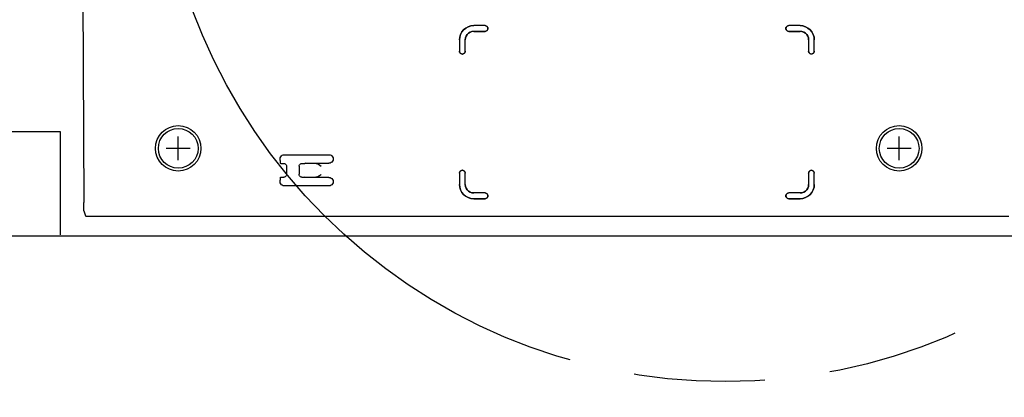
# Model space of a CAD drawing. Extents: x 52 to 403, y 35 to 214.
# Tile 13 of 18: x 254.66 to 272, y 153.82 to 160.48. Entities that reach past the tile are written whole.
import ezdxf

# ---------------------------------------------------------------- set-up
doc = ezdxf.new("R2010")
doc.units = 0
doc.header["$LTSCALE"] = 23.1
doc.linetypes.add('PHANTOM', pattern=[0.8, 0.45, -0.05, 0.1, -0.05, 0.1, -0.05])
doc.layers.get('0').update_dxf_attribs({"linetype": 'CONTINUOUS'})
for name, color, linetype in [('ALL_AXIS', 7, 'CONTINUOUS'), ('ALL_CURVE', 7, 'CONTINUOUS'), ('ALL_DIM', 7, 'CONTINUOUS'), ('ALL_FEATURES', 7, 'CONTINUOUS'), ('DEFAULT_3', 7, 'PHANTOM')]:
    doc.layers.add(name, color=color, linetype=linetype)
doc.dimstyles.get("Standard").update_dxf_attribs({"dimtxt": 2.5, "dimasz": 2.5, "dimexe": 1.25, "dimexo": 0.625, "dimtad": 1, "dimcen": 2.5, "dimazin": 3, "dimtfac": 1, "dimtmove": 0, "dimatfit": 3})

# ---------------------------------------------------------------- blocks, each defined once
blk = doc.blocks.new('_OPEN')
at = {"color": 0, "linetype": 'BYBLOCK'}
for p, q in [((0, 0), (-1, 0.25)), ((-1, -0.25), (0, 0)), ((-1, 0), (0, 0))]:
    blk.add_line(p, q, dxfattribs=at)
blk = doc.blocks.new('*D16')
at = {"layer": 'ALL_DIM', "color": 2, "linetype": 'CONTINUOUS'}
for p, q in [((159.501, 126.947), (159.501, 184.723)), ((262.181, 169.229), (262.181, 184.723)), ((159.501, 183.723), (210.841, 183.723)), ((262.181, 183.723), (210.841, 183.723))]:
    blk.add_line(p, q, dxfattribs=at)
at = {"layer": 'ALL_DIM', "color": 2, "linetype": 'CONTINUOUS', "xscale": 2, "yscale": 2, "zscale": 2, "rotation": 180}
blk.add_blockref('_OPEN', (159.501, 183.723), dxfattribs=at)
at = {"layer": 'ALL_DIM', "color": 2, "linetype": 'CONTINUOUS', "xscale": 2, "yscale": 2, "zscale": 2}
blk.add_blockref('_OPEN', (262.181, 183.723), dxfattribs=at)
blk = doc.blocks.new('*D17')
at = {"layer": 'ALL_DIM', "color": 2, "linetype": 'CONTINUOUS'}
for p, q in [((265.526, 165.884), (297.88, 165.884)), ((296.88, 165.884), (296.88, 144.566)), ((296.88, 123.247), (296.88, 144.566)), ((273.201, 123.247), (297.88, 123.247))]:
    blk.add_line(p, q, dxfattribs=at)
at = {"layer": 'ALL_DIM', "color": 2, "linetype": 'CONTINUOUS', "xscale": 2, "yscale": 2, "zscale": 2}
for p, rotation in [((296.88, 165.884), 90), ((296.88, 123.247), 270)]:
    blk.add_blockref('_OPEN', p, dxfattribs=dict(at, rotation=rotation))

msp = doc.modelspace()

# ---------------------------------------------------------------- linework, layer by layer
at = {"layer": 'ALL_AXIS', "color": 7, "linetype": 'CONTINUOUS'}
for centre, radius in [((257.451, 158.211), 0.4), ((257.451, 158.211), 0.35), ((270.151, 158.211), 0.4), ((270.151, 158.211), 0.35)]:
    msp.add_circle(centre, radius, dxfattribs=at)
at = {"layer": 'ALL_CURVE', "color": 40, "linetype": 'CONTINUOUS'}
for p, q in [((257.451, 158.001), (257.451, 158.421)), ((270.151, 158.001), (270.151, 158.421)), ((257.661, 158.211), (257.241, 158.211)), ((270.361, 158.211), (269.941, 158.211))]:
    msp.add_line(p, q, dxfattribs=at)
at = {"layer": 'ALL_FEATURES', "color": 7, "linetype": 'CONTINUOUS'}
for p, q in [((255.762, 162.488), (255.787, 157.254)), ((262.857, 160.374), (262.656, 160.374)), ((262.857, 160.374), (262.656, 160.374)), ((262.656, 160.274), (262.857, 160.274)), ((262.656, 160.273), (262.857, 160.273)), ((262.906, 160.323), (262.906, 160.325)), ((262.906, 160.322), (262.906, 160.325)), ((268.156, 160.325), (268.156, 160.322)), ((268.156, 160.325), (268.156, 160.323)), ((268.406, 160.374), (268.205, 160.374)), ((268.406, 160.374), (268.205, 160.374)), ((268.205, 160.274), (268.406, 160.274)), ((268.205, 160.273), (268.406, 160.273)), ((262.406, 160.124), (262.406, 159.922)), ((262.406, 160.124), (262.406, 159.923)), ((262.506, 159.923), (262.506, 160.124)), ((262.506, 159.922), (262.506, 160.123)), ((268.556, 160.124), (268.556, 159.923)), ((268.556, 160.123), (268.556, 159.922)), ((268.656, 159.923), (268.656, 160.124)), ((268.656, 159.922), (268.656, 160.124)), ((262.455, 159.874), (262.457, 159.874)), ((262.455, 159.873), (262.457, 159.873)), ((268.605, 159.874), (268.607, 159.874)), ((268.605, 159.873), (268.607, 159.873)), ((259.246, 157.998), (259.246, 158.024)), ((259.321, 158.099), (260.106, 158.099)), ((259.249, 157.948), (259.261, 157.944)), ((259.261, 157.944), (259.311, 157.944)), ((259.361, 157.894), (259.361, 157.753)), ((259.581, 157.894), (259.581, 157.753)), ((259.631, 157.944), (259.681, 157.944)), ((259.696, 157.949), (259.681, 157.944)), ((259.696, 157.949), (259.86, 157.949)), ((259.861, 157.949), (260.106, 157.949)), ((259.249, 157.699), (259.261, 157.703)), ((259.261, 157.703), (259.311, 157.703)), ((259.631, 157.703), (259.681, 157.703)), ((259.696, 157.699), (259.681, 157.703)), ((260.106, 157.699), (259.696, 157.699)), ((262.406, 157.775), (262.406, 157.573)), ((262.406, 157.775), (262.406, 157.573)), ((262.457, 157.824), (262.455, 157.824)), ((262.457, 157.824), (262.455, 157.824)), ((262.506, 157.573), (262.506, 157.775)), ((262.506, 157.574), (262.506, 157.775)), ((268.556, 157.775), (268.556, 157.574)), ((268.556, 157.775), (268.556, 157.573)), ((268.607, 157.824), (268.605, 157.824)), ((268.607, 157.824), (268.605, 157.824)), ((268.656, 157.573), (268.656, 157.775)), ((268.656, 157.573), (268.656, 157.775)), ((259.246, 157.623), (259.246, 157.649)), ((260.106, 157.549), (259.321, 157.549)), ((262.857, 157.424), (262.656, 157.424)), ((262.857, 157.424), (262.656, 157.424)), ((262.656, 157.324), (262.857, 157.324)), ((262.656, 157.323), (262.857, 157.323)), ((262.906, 157.373), (262.906, 157.375)), ((262.906, 157.372), (262.906, 157.375)), ((268.156, 157.375), (268.156, 157.372)), ((268.156, 157.375), (268.156, 157.373)), ((268.406, 157.424), (268.205, 157.424)), ((268.406, 157.424), (268.205, 157.424)), ((268.205, 157.324), (268.406, 157.324)), ((268.205, 157.323), (268.406, 157.323)), ((255.79, 157.107), (255.819, 157.019)), ((255.919, 157.014), (272.083, 157.014))]:
    msp.add_line(p, q, dxfattribs=at)
at = {"layer": 'ALL_FEATURES', "color": 3, "linetype": 'CONTINUOUS'}
for p, q in [((253.071, 158.507), (255.371, 158.507)), ((255.371, 158.507), (255.371, 156.686)), ((246.49, 156.667), (274.871, 156.667))]:
    msp.add_line(p, q, dxfattribs=at)
at = {"layer": 'ALL_FEATURES', "color": 7, "linetype": 'CONTINUOUS'}
for points in [[(262.656, 160.374), (262.607, 160.369), (262.56, 160.354), (262.517, 160.331), (262.479, 160.3), (262.448, 160.262), (262.425, 160.219), (262.411, 160.172), (262.406, 160.124)], [(262.406, 160.124), (262.41, 160.173), (262.425, 160.22), (262.448, 160.263), (262.479, 160.301), (262.517, 160.332), (262.56, 160.355), (262.607, 160.369), (262.656, 160.374)], [(262.506, 160.124), (262.51, 160.157), (262.521, 160.189), (262.539, 160.217), (262.562, 160.241), (262.591, 160.259), (262.623, 160.27), (262.656, 160.274)], [(262.656, 160.273), (262.623, 160.269), (262.591, 160.258), (262.563, 160.24), (262.539, 160.217), (262.521, 160.188), (262.51, 160.157), (262.506, 160.123)], [(262.857, 160.374), (262.87, 160.372), (262.882, 160.367), (262.892, 160.36), (262.9, 160.349), (262.905, 160.338), (262.906, 160.325)], [(262.906, 160.325), (262.904, 160.337), (262.899, 160.349), (262.892, 160.359), (262.881, 160.367), (262.87, 160.372), (262.857, 160.374)], [(262.857, 160.274), (262.87, 160.275), (262.881, 160.28), (262.892, 160.288), (262.899, 160.298), (262.904, 160.31), (262.906, 160.323)], [(262.906, 160.322), (262.905, 160.309), (262.9, 160.298), (262.892, 160.288), (262.882, 160.28), (262.87, 160.275), (262.857, 160.273)], [(268.205, 160.374), (268.192, 160.372), (268.18, 160.367), (268.17, 160.359), (268.163, 160.349), (268.158, 160.337), (268.156, 160.325)], [(268.156, 160.325), (268.157, 160.338), (268.162, 160.349), (268.17, 160.36), (268.18, 160.367), (268.192, 160.372), (268.205, 160.374)], [(268.156, 160.323), (268.158, 160.31), (268.163, 160.298), (268.17, 160.288), (268.18, 160.28), (268.192, 160.275), (268.205, 160.274)], [(268.205, 160.273), (268.192, 160.275), (268.18, 160.28), (268.17, 160.288), (268.162, 160.298), (268.157, 160.309), (268.156, 160.322)], [(268.406, 160.374), (268.455, 160.369), (268.502, 160.355), (268.545, 160.332), (268.583, 160.301), (268.614, 160.263), (268.637, 160.22), (268.652, 160.173), (268.656, 160.124)], [(268.656, 160.124), (268.651, 160.172), (268.637, 160.219), (268.614, 160.262), (268.583, 160.3), (268.545, 160.331), (268.502, 160.354), (268.455, 160.369), (268.406, 160.374)], [(268.406, 160.274), (268.439, 160.27), (268.471, 160.259), (268.5, 160.241), (268.523, 160.217), (268.541, 160.189), (268.552, 160.157), (268.556, 160.124)], [(268.556, 160.123), (268.552, 160.157), (268.541, 160.188), (268.523, 160.217), (268.499, 160.24), (268.471, 160.258), (268.439, 160.269), (268.406, 160.273)], [(262.406, 159.923), (262.408, 159.91), (262.413, 159.898), (262.42, 159.888), (262.43, 159.88), (262.442, 159.875), (262.455, 159.874)], [(262.455, 159.873), (262.442, 159.875), (262.43, 159.88), (262.42, 159.888), (262.412, 159.898), (262.407, 159.909), (262.406, 159.922)], [(262.457, 159.874), (262.47, 159.875), (262.481, 159.88), (262.492, 159.888), (262.499, 159.898), (262.504, 159.91), (262.506, 159.923)], [(262.506, 159.922), (262.505, 159.909), (262.5, 159.898), (262.492, 159.888), (262.482, 159.88), (262.47, 159.875), (262.457, 159.873)], [(268.556, 159.923), (268.558, 159.91), (268.563, 159.898), (268.57, 159.888), (268.58, 159.88), (268.592, 159.875), (268.605, 159.874)], [(268.605, 159.873), (268.592, 159.875), (268.58, 159.88), (268.57, 159.888), (268.562, 159.898), (268.557, 159.909), (268.556, 159.922)], [(268.607, 159.874), (268.62, 159.875), (268.631, 159.88), (268.642, 159.888), (268.649, 159.898), (268.654, 159.91), (268.656, 159.923)], [(268.656, 159.922), (268.655, 159.909), (268.65, 159.898), (268.642, 159.888), (268.632, 159.88), (268.62, 159.875), (268.607, 159.873)], [(259.246, 158.024), (259.249, 158.043), (259.256, 158.061), (259.268, 158.077), (259.284, 158.088), (259.302, 158.096), (259.321, 158.099)], [(260.106, 158.099), (260.126, 158.096), (260.144, 158.088), (260.159, 158.077), (260.171, 158.061), (260.178, 158.043), (260.181, 158.024)], [(260.181, 158.024), (260.178, 158.004), (260.171, 157.986), (260.159, 157.97), (260.144, 157.959), (260.126, 157.951), (260.106, 157.949)], [(259.246, 157.998), (259.246, 157.985), (259.247, 157.973), (259.247, 157.963), (259.248, 157.955), (259.248, 157.95), (259.249, 157.948)], [(259.311, 157.944), (259.324, 157.942), (259.336, 157.937), (259.346, 157.929), (259.354, 157.919), (259.359, 157.907), (259.361, 157.894)], [(259.581, 157.894), (259.583, 157.907), (259.588, 157.919), (259.596, 157.929), (259.606, 157.937), (259.618, 157.942), (259.631, 157.944)], [(259.861, 157.949), (259.88, 157.946), (259.902, 157.94), (259.924, 157.93), (259.947, 157.916), (259.971, 157.899)], [(259.249, 157.699), (259.248, 157.697), (259.248, 157.692), (259.247, 157.684), (259.247, 157.674), (259.246, 157.662), (259.246, 157.649)], [(259.361, 157.753), (259.359, 157.74), (259.354, 157.728), (259.346, 157.718), (259.336, 157.71), (259.324, 157.705), (259.311, 157.703)], [(259.631, 157.703), (259.618, 157.705), (259.606, 157.71), (259.596, 157.718), (259.588, 157.728), (259.583, 157.74), (259.581, 157.753)], [(259.971, 157.748), (259.955, 157.736), (259.94, 157.727), (259.926, 157.718), (259.911, 157.711), (259.895, 157.704), (259.878, 157.7), (259.86, 157.699)], [(260.106, 157.699), (260.126, 157.696), (260.144, 157.688), (260.159, 157.677), (260.171, 157.661), (260.178, 157.643), (260.181, 157.624)], [(262.455, 157.824), (262.442, 157.822), (262.43, 157.817), (262.42, 157.809), (262.413, 157.799), (262.408, 157.787), (262.406, 157.775)], [(262.406, 157.775), (262.407, 157.788), (262.412, 157.799), (262.42, 157.81), (262.43, 157.817), (262.442, 157.822), (262.455, 157.824)], [(262.457, 157.824), (262.47, 157.822), (262.482, 157.817), (262.492, 157.81), (262.5, 157.799), (262.505, 157.788), (262.506, 157.775)], [(262.506, 157.775), (262.504, 157.787), (262.499, 157.799), (262.492, 157.809), (262.481, 157.817), (262.47, 157.822), (262.457, 157.824)], [(268.605, 157.824), (268.592, 157.822), (268.58, 157.817), (268.57, 157.809), (268.563, 157.799), (268.558, 157.787), (268.556, 157.775)], [(268.556, 157.775), (268.557, 157.788), (268.562, 157.799), (268.57, 157.81), (268.58, 157.817), (268.592, 157.822), (268.605, 157.824)], [(268.607, 157.824), (268.62, 157.822), (268.632, 157.817), (268.642, 157.81), (268.65, 157.799), (268.655, 157.788), (268.656, 157.775)], [(268.656, 157.775), (268.654, 157.787), (268.649, 157.799), (268.642, 157.809), (268.631, 157.817), (268.62, 157.822), (268.607, 157.824)], [(259.321, 157.549), (259.302, 157.551), (259.284, 157.559), (259.268, 157.57), (259.256, 157.586), (259.249, 157.604), (259.246, 157.623)], [(260.181, 157.624), (260.178, 157.604), (260.171, 157.586), (260.159, 157.57), (260.144, 157.559), (260.126, 157.551), (260.106, 157.549)], [(262.656, 157.323), (262.607, 157.328), (262.56, 157.342), (262.517, 157.365), (262.479, 157.396), (262.448, 157.434), (262.425, 157.477), (262.41, 157.524), (262.406, 157.573)], [(262.406, 157.573), (262.411, 157.525), (262.425, 157.478), (262.448, 157.435), (262.479, 157.397), (262.517, 157.366), (262.56, 157.343), (262.607, 157.328), (262.656, 157.324)], [(262.506, 157.574), (262.51, 157.54), (262.521, 157.509), (262.539, 157.48), (262.563, 157.457), (262.591, 157.439), (262.623, 157.428), (262.656, 157.424)], [(262.656, 157.424), (262.623, 157.427), (262.591, 157.438), (262.562, 157.456), (262.539, 157.48), (262.521, 157.508), (262.51, 157.54), (262.506, 157.573)], [(268.406, 157.424), (268.439, 157.428), (268.471, 157.439), (268.499, 157.457), (268.523, 157.48), (268.541, 157.509), (268.552, 157.54), (268.556, 157.574)], [(268.406, 157.324), (268.455, 157.328), (268.502, 157.343), (268.545, 157.366), (268.583, 157.397), (268.614, 157.435), (268.637, 157.478), (268.651, 157.525), (268.656, 157.573)], [(268.656, 157.573), (268.652, 157.524), (268.637, 157.477), (268.614, 157.434), (268.583, 157.396), (268.545, 157.365), (268.502, 157.342), (268.455, 157.328), (268.406, 157.323)], [(268.556, 157.573), (268.552, 157.54), (268.541, 157.508), (268.523, 157.48), (268.5, 157.456), (268.471, 157.438), (268.439, 157.427), (268.406, 157.424)], [(262.857, 157.424), (262.87, 157.422), (262.882, 157.417), (262.892, 157.41), (262.9, 157.399), (262.905, 157.388), (262.906, 157.375)], [(262.906, 157.375), (262.904, 157.387), (262.899, 157.399), (262.892, 157.409), (262.881, 157.417), (262.87, 157.422), (262.857, 157.424)], [(262.857, 157.324), (262.87, 157.325), (262.881, 157.33), (262.892, 157.338), (262.899, 157.348), (262.904, 157.36), (262.906, 157.373)], [(262.906, 157.372), (262.905, 157.359), (262.9, 157.348), (262.892, 157.338), (262.882, 157.33), (262.87, 157.325), (262.857, 157.323)], [(268.205, 157.424), (268.192, 157.422), (268.18, 157.417), (268.17, 157.409), (268.163, 157.399), (268.158, 157.387), (268.156, 157.375)], [(268.156, 157.375), (268.157, 157.388), (268.162, 157.399), (268.17, 157.41), (268.18, 157.417), (268.192, 157.422), (268.205, 157.424)], [(268.156, 157.373), (268.158, 157.36), (268.163, 157.348), (268.17, 157.338), (268.18, 157.33), (268.192, 157.325), (268.205, 157.324)], [(268.205, 157.323), (268.192, 157.325), (268.18, 157.33), (268.17, 157.338), (268.162, 157.348), (268.157, 157.359), (268.156, 157.372)], [(255.79, 157.107), (255.789, 157.113), (255.788, 157.128), (255.788, 157.151), (255.787, 157.18), (255.787, 157.215), (255.787, 157.254)], [(255.819, 157.019), (255.822, 157.018), (255.83, 157.016), (255.842, 157.015), (255.858, 157.015), (255.876, 157.014), (255.897, 157.014), (255.919, 157.014)]]:
    msp.add_lwpolyline(points, dxfattribs=at)
at = {"layer": 'DEFAULT_3', "color": 8, "linetype": 'PHANTOM'}
msp.add_circle((267.092, 164.099), 10, dxfattribs=at)

# ---------------------------------------------------------------- dimensions: what is measured, and where the dimension line sits
at = {"layer": 'ALL_DIM', "color": 2, "linetype": 'CONTINUOUS'}
dim = msp.add_linear_dim(base=(262.181, 183.723), p1=(159.501, 126.947), p2=(262.181, 169.229), dimstyle='Standard', dxfattribs=at)
dim.commit()
dim.dimension.update_dxf_attribs({"geometry": '*D16', "text_midpoint": (205.337, 184.523), "dimtype": 128})
dim = msp.add_linear_dim(base=(296.88, 123.247), p1=(265.526, 165.884), p2=(273.201, 123.247), angle=270, dimstyle='Standard', dxfattribs=at)
dim.commit()
dim.dimension.update_dxf_attribs({"geometry": '*D17', "text_midpoint": (296.08, 140.438), "dimtype": 128})

doc.saveas('drawing.dxf')
